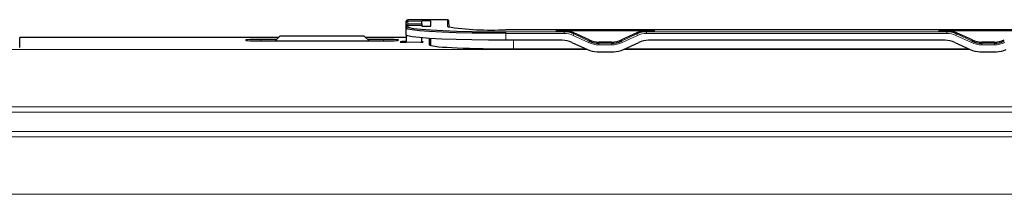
# Paper-space layout 'Blatt3' of a CAD drawing. Header units: millimetres. Extents: x 5 to 418, y 2 to 292.
# Tile 44 of 95: x 87.63 to 109.06, y 211.43 to 215.23. Entities that reach past the tile are written whole.
import ezdxf

# ---------------------------------------------------------------- set-up
doc = ezdxf.new("R2010")
doc.units = ezdxf.units.MM

psp = doc.layouts.new('Blatt3')

# ---------------------------------------------------------------- linework, layer by layer
at = {"color": 7, "linetype": 'Continuous', "lineweight": 25}
for p, q in [((96.936, 215.2299), (96.0751, 215.2299)), ((96.0418, 215.1623), (96.0418, 215.1966)), ((96.0418, 215.1083), (96.0418, 215.1623)), ((96.0418, 215.0689), (96.0418, 215.1083)), ((96.0418, 215.0683), (96.0418, 215.0689)), ((96.0418, 215.0455), (96.0418, 215.0683)), ((96.0418, 214.8957), (96.0418, 215.0455)), ((96.3783, 215.1023), (96.0751, 215.1023)), ((96.3775, 215.1377), (96.377, 215.1023)), ((96.5751, 215.2051), (96.3783, 215.2051)), ((96.3783, 215.2051), (96.3783, 215.1956)), ((96.3783, 215.1016), (96.3783, 215.092)), ((96.3783, 215.092), (96.5751, 215.092)), ((96.5751, 215.092), (96.5751, 215.2051)), ((96.9718, 215.0631), (96.9693, 215.1971)), ((110.8751, 215.0122), (98.2085, 215.0122)), ((98.2085, 215.0122), (98.2085, 215.0122)), ((99.295, 214.9977), (101.4553, 214.9977)), ((99.295, 214.9917), (99.295, 214.9977)), ((99.4771, 214.9917), (99.295, 214.9917)), ((101.4553, 214.9917), (101.2731, 214.9917)), ((101.4553, 214.9977), (101.4553, 214.9917)), ((107.6283, 214.9977), (109.7886, 214.9977)), ((107.6283, 214.9917), (107.6283, 214.9977)), ((107.8105, 214.9917), (107.6283, 214.9917)), ((87.6251, 214.6229), (87.6251, 214.8413)), ((93.2585, 214.8413), (87.6251, 214.8413)), ((93.2192, 214.802), (92.8751, 214.802)), ((93.2918, 214.8746), (93.1842, 214.767)), ((95.1251, 214.8746), (93.2918, 214.8746)), ((95.2327, 214.767), (95.1251, 214.8746)), ((96.0418, 214.8413), (95.1585, 214.8413)), ((95.5418, 214.802), (95.1978, 214.802)), ((96.0418, 214.8957), (96.0418, 214.8806)), ((96.0418, 214.8806), (96.0418, 214.7421)), ((96.3734, 214.8354), (96.3716, 214.7421)), ((96.5418, 214.8232), (96.5418, 214.6841)), ((96.5751, 214.6667), (96.5751, 214.8212)), ((99.4365, 214.7823), (98.2085, 214.7823)), ((100.0237, 214.7887), (99.6885, 214.9449)), ((101.0618, 214.9449), (100.7266, 214.7887)), ((107.7698, 214.7823), (101.3138, 214.7823)), ((108.357, 214.7887), (108.0218, 214.9449)), ((92.8751, 214.767), (95.5418, 214.767)), ((96.0418, 214.7421), (96.0418, 214.7298)), ((98.2085, 214.5967), (99.9459, 214.5967)), ((99.6478, 214.7355), (99.983, 214.5794)), ((100.5153, 214.7418), (100.235, 214.7418)), ((100.7673, 214.5794), (101.1025, 214.7355)), ((100.8044, 214.5967), (108.2793, 214.5967)), ((107.9811, 214.7355), (108.3163, 214.5794)), ((108.8486, 214.7418), (108.5683, 214.7418)), ((100.1943, 214.5327), (100.556, 214.5327)), ((108.5277, 214.5327), (108.8893, 214.5327))]:
    psp.add_line(p, q, dxfattribs=at)
at = {"color": 7, "linetype": 'Continuous', "lineweight": 18}
for p, q in [((96.0751, 215.2299), (96.0751, 215.2298)), ((96.0751, 215.2298), (96.0751, 215.1956)), ((96.936, 215.2298), (96.0751, 215.2298)), ((96.936, 215.2299), (96.936, 215.2298)), ((96.936, 215.0788), (96.936, 215.2298)), ((96.3783, 215.1956), (96.0751, 215.1956)), ((96.0751, 215.1956), (96.0751, 215.1377)), ((96.0751, 215.1377), (96.0751, 215.1023)), ((96.3775, 215.1377), (96.0751, 215.1377)), ((96.0751, 215.1023), (96.0751, 215.1016)), ((96.0751, 215.1016), (96.0751, 215.0788)), ((96.3783, 215.1016), (96.0751, 215.1016)), ((96.9693, 215.1971), (96.9693, 215.0636)), ((110.8751, 215.0122), (98.2085, 215.0122)), ((99.4771, 214.9917), (99.4771, 214.9671)), ((101.2731, 214.9917), (101.2731, 214.9671)), ((107.8105, 214.9917), (107.8105, 214.9671)), ((92.8751, 214.767), (92.8751, 214.802)), ((95.5418, 214.767), (95.5418, 214.802)), ((96.061, 214.8806), (96.0418, 214.8806)), ((98.2085, 214.9321), (98.2085, 214.9671)), ((98.2085, 214.9671), (99.4771, 214.9671)), ((99.4771, 214.9321), (98.2085, 214.9321)), ((98.2085, 214.7823), (98.2085, 214.9321)), ((98.3751, 214.5967), (98.3751, 214.7823)), ((99.4771, 214.9321), (99.4771, 214.9671)), ((100.0096, 214.7323), (99.6744, 214.8884)), ((99.6885, 214.9449), (99.6885, 214.9204)), ((99.6885, 214.9204), (100.0237, 214.7643)), ((100.0237, 214.7887), (100.0237, 214.7643)), ((100.7266, 214.7643), (101.0618, 214.9204)), ((100.7266, 214.7887), (100.7266, 214.7643)), ((101.0759, 214.8884), (100.7407, 214.7323)), ((101.0618, 214.9449), (101.0618, 214.9204)), ((101.2731, 214.9671), (101.2731, 214.9321)), ((101.2731, 214.9671), (107.8105, 214.9671)), ((107.8105, 214.9321), (101.2731, 214.9321)), ((107.8105, 214.9671), (107.8105, 214.9321)), ((108.3429, 214.7323), (108.0077, 214.8884)), ((108.0218, 214.9449), (108.0218, 214.9204)), ((108.0218, 214.9204), (108.357, 214.7643)), ((108.357, 214.7887), (108.357, 214.7643)), ((87.1576, 214.5837), (99.9739, 214.5837)), ((96.3716, 214.7421), (96.0418, 214.7421)), ((100.235, 214.7418), (100.235, 214.7175)), ((100.235, 214.7175), (100.235, 214.6824)), ((100.235, 214.7175), (100.5153, 214.7175)), ((100.5153, 214.6824), (100.235, 214.6824)), ((100.5153, 214.7418), (100.5153, 214.7175)), ((100.5153, 214.7175), (100.5153, 214.6824)), ((100.7764, 214.5837), (108.3073, 214.5837)), ((108.5683, 214.7418), (108.5683, 214.7175)), ((108.5683, 214.7175), (108.5683, 214.6824)), ((108.5683, 214.7175), (108.8486, 214.7175)), ((108.8486, 214.6824), (108.5683, 214.6824)), ((108.8486, 214.7418), (108.8486, 214.7175)), ((108.8486, 214.7175), (108.8486, 214.6824)), ((133.5359, 213.3354), (54.881, 213.3354)), ((56.666, 213.2148), (131.751, 213.2148)), ((131.751, 212.7987), (56.666, 212.7987)), ((57.814, 212.6771), (130.6029, 212.6771)), ((130.7085, 211.4288), (57.7085, 211.4288))]:
    psp.add_line(p, q, dxfattribs=at)
at = {"color": 7, "linetype": 'Continuous', "lineweight": 25, "flags": 128}
for points in [[(98.2085, 214.9321), (97.8322, 214.9338), (97.4674, 214.9389), (97.1251, 214.9473), (96.8158, 214.9586), (96.5487, 214.9726), (96.3321, 214.9888), (96.1725, 215.0067), (96.0747, 215.0258), (96.0418, 215.0455)], [(96.0751, 215.0788), (96.1075, 215.0594), (96.2038, 215.0406), (96.361, 215.023), (96.5742, 215.007), (96.8372, 214.9933), (97.1418, 214.9821), (97.4788, 214.9739), (97.838, 214.9688), (98.2085, 214.9671)], [(98.2085, 214.7823), (97.8322, 214.784), (97.4674, 214.7891), (97.1251, 214.7975), (96.8158, 214.8088), (96.5487, 214.8228), (96.3321, 214.839), (96.1725, 214.8569), (96.0747, 214.876), (96.0418, 214.8957)]]:
    psp.add_lwpolyline(points, dxfattribs=at)
at = {"color": 7, "linetype": 'Continuous', "lineweight": 25}
for centre, radius, start, end in [((96.0751, 215.1966), 0.0333, 90, 180), ((96.936, 215.1966), 0.0333, 1.05674, 90), ((96.0751, 215.0689), 0.0333, 90, 180), ((97.8912, 221.1406), 6.1366, 261.04481, 272.9634), ((99.4365, 214.2817), 0.5006, 65.03194, 90.00125), ((99.4772, 214.4666), 0.5006, 65.03194, 90.00125), ((101.2731, 214.4666), 0.5006, 89.99875, 114.96806), ((101.3138, 214.2817), 0.5006, 89.99875, 114.96806), ((107.7698, 214.2817), 0.5006, 65.03194, 90.00125), ((107.8105, 214.4666), 0.5006, 65.03194, 90.00125), ((100.1943, 215.0332), 0.5006, 245.03194, 270.00125), ((100.235, 215.2181), 0.5006, 245.03194, 270.00125), ((100.5153, 215.2181), 0.5006, 269.99875, 294.96806), ((100.556, 215.0332), 0.5006, 269.99875, 294.96806), ((108.5276, 215.0332), 0.5006, 245.03194, 270.00125), ((108.5683, 215.2181), 0.5006, 245.03194, 270.00125), ((108.8487, 215.2181), 0.5006, 269.99875, 294.96806), ((108.8893, 215.0332), 0.5006, 269.99875, 294.96806)]:
    psp.add_arc(centre, radius, start, end, dxfattribs=at)
at = {"color": 7, "linetype": 'Continuous', "lineweight": 18}
for centre, radius, start, end in [((96.0751, 215.1965), 0.0333, 89.96074, 179.96069), ((96.936, 215.1965), 0.0333, 1.04022, 90.03834), ((96.0751, 215.1623), 0.0333, 89.96074, 179.96069), ((96.0733, 215.1062), 0.0316, 86.66423, 176.2214), ((96.0751, 215.0683), 0.0333, 89.96074, 179.96069), ((96.0751, 215.0455), 0.0333, 89.96074, 179.96069), ((96.936, 215.0454), 0.0333, 36.27095, 90.01081), ((99.4772, 214.4649), 0.4672, 65.03194, 90.00125), ((99.2746, 215.084), 0.445, 333.93582, 338.42873), ((101.4756, 215.084), 0.445, 201.57127, 206.06418), ((101.2731, 214.4649), 0.4672, 89.99875, 114.96806), ((107.8105, 214.4649), 0.4672, 65.03194, 90.00125), ((107.608, 215.084), 0.445, 333.93582, 338.42873), ((99.6098, 214.9279), 0.445, 333.93582, 338.42873), ((100.235, 215.2164), 0.5339, 245.03194, 270.00125), ((100.5153, 215.2164), 0.5339, 269.99875, 294.96806), ((101.1404, 214.9279), 0.445, 201.57127, 206.06418), ((107.9432, 214.9279), 0.445, 333.93582, 338.42873), ((108.5683, 215.2164), 0.5339, 245.03194, 270.00125), ((108.8487, 215.2164), 0.5339, 269.99875, 294.96806)]:
    psp.add_arc(centre, radius, start, end, dxfattribs=at)
at = {"color": 7, "linetype": 'Continuous', "lineweight": 25}
for centre, major_axis, ratio, start_param, end_param in [((96.3696, 214.6963), (0.0087, 0.5), 0.0009132, 5.794509, 6.2308413), ((99.4771, 214.492), (0.5, 0), 0.9995431, 1.134464, 1.5707963), ((101.2731, 214.492), (0.5, 0), 0.9995431, 1.5707963, 2.0071286), ((107.8105, 214.492), (0.5, 0), 0.9995431, 1.134464, 1.5707963), ((92.8751, 214.7845), (0.3333, 0), 0.0524078, 1.5707963, 4.712389), ((95.5418, 214.7845), (0.3333, 0), 0.0524078, 4.712389, 7.8539816), ((100.235, 215.2416), (0.5, 0), 0.9995431, 4.2760567, 4.712389), ((100.5153, 215.2416), (0.5, 0), 0.9995431, 4.712389, 5.1487213), ((108.5683, 215.2416), (0.5, 0), 0.9995431, 4.2760567, 4.712389), ((108.8486, 215.2416), (0.5, 0), 0.9995431, 4.712389, 5.1487213), ((96.1585, 214.7469), (0.25, 0), 0.0524078, 2.0563144, 4.2268709), ((96.3795, 215.2057), (0.0087, 0.5), 0.0009132, 3.4532623, 3.525581), ((96.1585, 214.7469), (0.25, 0), 0.0524078, 5.7327976, 6.831503), ((98.2085, 214.6841), (1.6667, 0), 0.0524078, 3.1415927, 4.712389)]:
    psp.add_ellipse(centre, major_axis=major_axis, ratio=ratio, start_param=start_param, end_param=end_param, dxfattribs=at)

doc.saveas('drawing.dxf')
